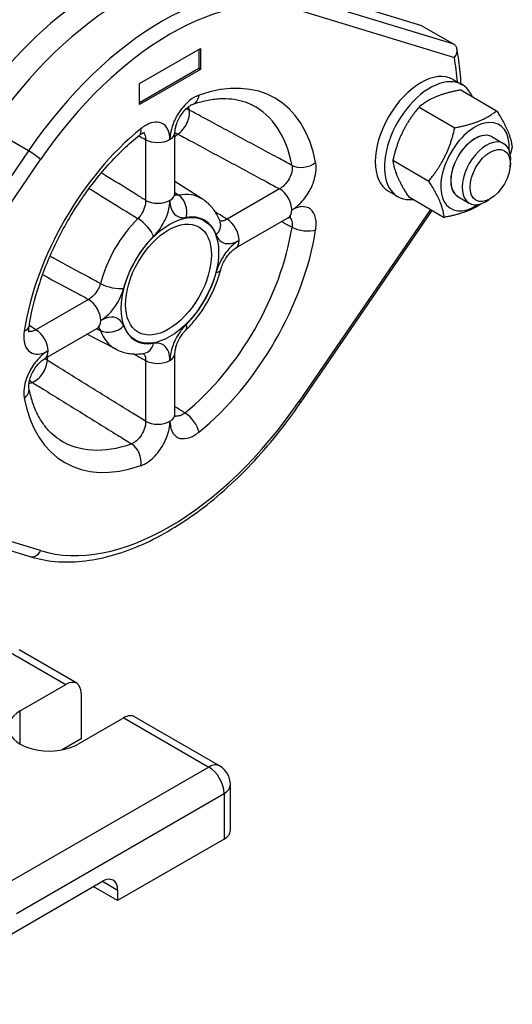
# Model space of a CAD drawing. Header units: millimetres. Extents: x 0 to 5940, y 0 to 4200.
# Tile 5 of 51: x 684 to 757, y 312 to 458. Entities that reach past the tile are written whole.
import ezdxf

# ---------------------------------------------------------------- set-up
doc = ezdxf.new("R2010")
doc.units = ezdxf.units.MM
doc.header["$LTSCALE"] = 50
doc.layers.add('02-LINIE-035', color=2, linetype='CONTINUOUS')

msp = doc.modelspace()

# ---------------------------------------------------------------- linework, layer by layer
at = {"layer": '02-LINIE-035'}
for p, q in [((743.91, 457.39), (727.3, 462.46)), ((748.66, 454.64), (725.22, 461.8)), ((725.67, 459.71), (748.76, 452.66)), ((743.91, 457.39), (748.66, 454.64)), ((701.9, 448.81), (710.95, 454.03)), ((710.72, 453.9), (710.72, 451.03)), ((710.95, 454.03), (710.95, 450.9)), ((710.72, 451.03), (701.9, 445.94)), ((710.95, 450.9), (701.9, 445.67)), ((710.95, 450.9), (710.72, 451.03)), ((748.56, 449.42), (749.92, 448.63)), ((701.9, 445.67), (701.9, 448.81)), ((749.69, 447.85), (755.03, 444.77)), ((743.49, 445.32), (748.82, 442.24)), ((685.37, 438.79), (679.71, 442.06)), ((707.17, 432.49), (707.17, 441.53)), ((754.38, 440.88), (756.08, 439.9)), ((702.8, 440.48), (702.8, 431.45)), ((685.37, 438.79), (661.93, 404.57)), ((664.09, 403.78), (687.18, 437.5)), ((739.59, 437.4), (744.93, 434.32)), ((757.06, 436.45), (757.12, 437.04)), ((711.28, 431.62), (707.17, 434.23)), ((722.75, 433.15), (714.92, 428.63)), ((738.96, 432.79), (740.32, 432)), ((741.91, 432), (747.24, 428.92)), ((749.26, 432.02), (750.96, 431.03)), ((754.44, 431.91), (753.95, 431.56)), ((724.03, 428.84), (716.2, 424.33)), ((745.19, 430.1), (725.67, 401.6)), ((725.85, 401.34), (745.45, 429.96)), ((694.31, 416.73), (686.48, 412.21)), ((695.59, 412.42), (687.76, 407.91)), ((698.4, 409.31), (694.08, 411.56)), ((707.17, 399.65), (707.17, 408.69)), ((702.8, 407.64), (702.8, 398.61)), ((687.18, 379.38), (664.09, 386.43)), ((662.15, 385.66), (685.59, 378.5)), ((682.37, 364.46), (690.95, 359.5)), ((692.55, 359.66), (683.97, 364.62)), ((684.16, 355.58), (690.95, 359.5)), ((693.21, 358.2), (693.21, 351.4)), ((684.16, 350.62), (684.16, 355.58)), ((699.55, 354.54), (692.76, 350.62)), ((699.55, 354.54), (712.22, 347.22)), ((713.82, 347.38), (701.15, 354.7)), ((693.21, 351.4), (690.39, 349.77)), ((712.22, 347.22), (681.32, 329.39)), ((715.42, 337.82), (715.42, 344.61)), ((683.59, 325.47), (714.48, 343.3)), ((714.48, 343.3), (714.48, 336.51)), ((714.48, 336.51), (698.64, 327.37)), ((664.7, 311.95), (696.38, 330.24)), ((698.64, 327.37), (695.02, 329.46)), ((696.38, 330.24), (698.64, 328.93)), ((698.64, 328.93), (698.64, 327.37))]:
    msp.add_line(p, q, dxfattribs=at)
msp.add_arc((712.22, 344.61), 3.2, 0, 60, dxfattribs=at)
for centre, major_axis, ratio, start_param, end_param in [((696.38, 425.35), (23.2, 40.18), 0.57735, 6.218356, 8.327001), ((699.64, 423.47), (23.2, 40.18), 0.57735, 0.132655, 1.438141), ((705.29, 420.2), (23.2, 40.18), 0.57735, 0.132655, 1.438141), ((706.42, 419.55), (22.4, 38.8), 0.57735, 0.132655, 1.438141), ((706.42, 419.55), (-30.4, -52.65), 0.57735, 2.452717, 2.531839), ((743.76, 441.1), (-4.8, -8.31), 0.57735, 3.141593, 6.283185), ((706.42, 419.55), (15.64, 27.08), 0.57735, 5.694813, 6.871557), ((745.12, 440.32), (-4.8, -8.31), 0.57735, 2.732723, 6.692055), ((708.94, 448.13), (0.84, -2.42), 0.679199, 0, 0.905331), ((707.6, 443.38), (-2.51, -0.5), 0.681781, 3.837777, 4.070161), ((689.93, 429.07), (13.99, 24.24), 0.57735, 5.700535, 5.726249), ((704.68, 420.55), (14.36, 24.87), 0.57735, 5.694813, 6.307881), ((707.6, 443.38), (1.21, 2.25), 0.556414, 3.909797, 5.683216), ((706.42, 419.55), (-15.64, -27.08), 0.57735, 4.124017, 5.300761), ((700.29, 443.13), (1.61, -1.99), 0.453162, 0, 0.704521), ((751.82, 436.45), (3.6, 6.24), 0.57735, 5.422548, 10.285415), ((704.61, 441.53), (2.56, 0), 0.57735, 5.497787, 6.283185), ((707.6, 443.38), (1.64, -1.96), 0.671979, 5.184658, 5.389154), ((593.91, 486.6), (138.15, 0), 0.57735, 5.673636, 5.679067), ((751.82, 436.45), (-2.56, -4.43), 0.57735, 3.141593, 6.283185), ((751.82, 436.45), (2.56, 4.43), 0.57735, 6.280368, 9.427596), ((704.61, 441.53), (-2.56, 0), 0.57735, 0.785398, 2.356194), ((753.52, 435.46), (2.56, 4.43), 0.57735, 5.378313, 10.329651), ((686.05, 438.15), (1.32, -0.9), 0.107995, 0.619646, 2.190442), ((726.3, 438.11), (2.51, 0.48), 0.679199, 3.841964, 5.377854), ((704.61, 432.49), (2.56, 0), 0.57735, 5.497787, 6.283185), ((704.68, 420.55), (6.44, 11.16), 0.57735, 6.25849, 6.730685), ((707.04, 429.94), (0.43, -2.52), 0.736098, 1.021637, 2.557527), ((722.75, 431.06), (-1.28, 2.22), 0.57735, 3.926991, 5.497787), ((704.61, 432.49), (2.56, 0), 0.57735, 3.926991, 5.497787), ((706.42, 419.55), (5.16, 8.94), 0.57735, 5.835685, 6.730685), ((722.75, 431.06), (1.28, -2.22), 0.57735, 0, 0.785398), ((704.68, 420.55), (-6.44, -11.16), 0.57735, 4.264889, 5.159889), ((702.19, 427.15), (-1.79, 1.83), 0.353309, 3.806711, 5.342601), ((704.68, 420.55), (-14.36, -24.87), 0.57735, 0.982424, 2.159168), ((711.5, 427.36), (2.4, 0.89), 0.736098, 5.261548, 6.283185), ((714.92, 426.54), (1.28, -2.22), 0.57735, 0.785398, 2.356194), ((726.3, 428.11), (-2.53, 0.4), 0.453162, 0.901182, 2.437072), ((706.42, 419.55), (5.16, 8.94), 0.57735, 1.123296, 2.018296), ((706.42, 419.55), (15.64, 27.08), 0.57735, 4.124017, 5.300761), ((714.92, 426.54), (1.28, -2.22), 0.57735, 0, 0.785398), ((706.42, 419.55), (-5.16, -8.94), 0.57735, 1.123296, 2.018296), ((711.5, 421.77), (2.48, -0.64), 0.353309, 5.618067, 6.283185), ((697.72, 419.41), (2.48, -0.64), 0.353309, 4.082177, 5.618067), ((694.31, 414.64), (-1.28, 2.22), 0.57735, 3.926991, 5.497787), ((694.31, 414.64), (1.28, -2.22), 0.57735, 0, 0.785398), ((697.72, 413.82), (-2.4, -0.89), 0.736098, 0.584066, 2.119955), ((706.42, 419.55), (-5.16, -8.94), 0.57735, 5.835685, 6.730685), ((707.04, 414.03), (1.79, -1.83), 0.353309, 0, 0.665119), ((682.93, 413.07), (2.53, -0.4), 0.453162, 5.578665, 6.283185), ((686.48, 410.12), (1.28, -2.22), 0.57735, 0.785398, 2.356194), ((704.68, 420.55), (-6.44, -11.16), 0.57735, 5.835685, 6.307881), ((702.19, 411.24), (0.43, -2.52), 0.736098, 0, 1.021637), ((686.48, 410.12), (1.28, -2.22), 0.57735, 0, 0.785398), ((704.61, 408.69), (2.56, 0), 0.57735, 5.497787, 6.283185), ((686.37, 406.61), (1.35, 2.18), 0.556414, 3.741562, 5.514981), ((686.37, 406.61), (-2.52, 0.44), 0.671979, 4.035624, 4.24012), ((592.1, 483.46), (-69.07, 119.64), 0.57735, 3.745711, 3.751142), ((704.61, 408.69), (-2.56, 0), 0.57735, 0.785398, 2.356194), ((689.93, 429.07), (13.99, 24.24), 0.57735, 3.698531, 3.724243), ((686.37, 406.61), (0.82, -2.42), 0.681781, 5.354617, 5.587001), ((682.93, 403.07), (2.51, 0.48), 0.679199, 5.377854, 6.283185), ((706.42, 419.55), (-15.64, -27.08), 0.57735, 5.694813, 6.871557), ((706.42, 419.55), (-22.4, -38.8), 0.57735, 0.132655, 1.438141), ((724.53, 402.25), (1.32, -0.9), 0.107995, 0, 0.619646), ((704.61, 399.65), (2.56, 0), 0.57735, 5.497787, 6.283185), ((708.94, 398.05), (1.61, -1.99), 0.453162, 0.704521, 2.24041), ((704.61, 399.65), (2.56, 0), 0.57735, 3.926991, 5.497787), ((704.68, 420.55), (-14.36, -24.87), 0.57735, 6.25849, 6.871557), ((700.29, 393.05), (-0.84, 2.42), 0.679199, 4.046924, 5.582814), ((686.05, 380.03), (-0.47, -1.53), 0.809323, 0, 1.38588), ((690.95, 356.89), (1.6, 2.77), 0.57735, 5.497787, 7.068583), ((688.46, 353.1), (-6.08, 0), 0.57735, 5.497787, 8.63938), ((699.55, 351.93), (1.6, 2.77), 0.57735, 0, 0.785398), ((712.22, 344.61), (1.6, 2.77), 0.57735, 0, 0.785398), ((712.22, 344.61), (-1.6, 2.77), 0.57735, 3.926991, 5.497787), ((712.22, 344.61), (3.2, 0), 0.57735, 5.497787, 6.283185), ((712.22, 337.82), (3.2, 0), 0.57735, 5.497787, 6.283185), ((696.38, 327.63), (1.6, 2.77), 0.57735, 5.497787, 7.068583)]:
    msp.add_ellipse(centre, major_axis=major_axis, ratio=ratio, start_param=start_param, end_param=end_param, dxfattribs=at)
for centre, major_axis in [((754.08, 435.14), (-2.12, -3.68)), ((706.42, 419.55), (5.12, 8.87)), ((706.21, 419.67), (4.52, 7.82))]:
    msp.add_ellipse(centre, major_axis=major_axis, ratio=0.57735, dxfattribs=at)
for points, knots in [([(748.76, 452.66), (748.76, 452.66), (748.76, 452.66), (748.84, 452.76), (748.9, 452.87), (749.02, 453.08), (749.06, 453.19), (749.15, 453.49), (749.17, 453.68), (749.13, 454.03), (749.08, 454.19), (748.91, 454.45), (748.8, 454.56), (748.66, 454.64)], [-0.4075085, -0.4075085, -0.4075085, -0.4075085, -0.4067513, -0.4067513, -0.347012, -0.347012, -0.2876627, -0.2876627, -0.1862559, -0.1862559, -0.0915581, -0.0915581, 0, 0, 0, 0]), ([(749.76, 448.72), (749.73, 449.32), (749.68, 449.91), (749.5, 451.67), (749.34, 452.82), (749.14, 453.94)], [1.6445981, 1.6445981, 1.6445981, 1.6445981, 1.6811614, 1.6811614, 1.7543098, 1.7543098, 1.7543098, 1.7543098]), ([(710.75, 447.08), (710.31, 446.93), (709.84, 446.67), (708.83, 445.86), (708.28, 445.27), (707.44, 444.03), (707.12, 443.41), (706.7, 442.29), (706.57, 441.8), (706.45, 441.04), (706.42, 440.75), (706.42, 440.48)], [-1.414508, -1.414508, -1.414508, -1.414508, -1.112177, -1.112177, -0.729875, -0.729875, -0.405486, -0.405486, -0.155956, -0.155956, 0, 0, 0, 0]), ([(709.78, 445.71), (710.5, 445.96), (711.2, 446.15), (712.55, 446.44), (713.21, 446.52), (714.46, 446.6), (715.05, 446.58), (716.19, 446.46), (716.72, 446.35), (717.74, 446.05), (718.22, 445.86), (718.68, 445.62)], [3.3386189, 3.3386189, 3.3386189, 3.3386189, 3.4513542, 3.4513542, 3.5640896, 3.5640896, 3.6768249, 3.6768249, 3.7895603, 3.7895603, 3.9022956, 3.9022956, 3.9022956, 3.9022956]), ([(707.17, 441.53), (707.17, 441.66), (707.19, 441.83), (707.25, 442.22), (707.3, 442.44), (707.46, 442.93), (707.57, 443.19), (707.82, 443.71), (707.98, 443.98), (708.31, 444.47), (708.5, 444.69), (708.85, 445.08), (709.03, 445.24), (709.35, 445.48), (709.49, 445.57), (709.67, 445.67), (709.74, 445.7), (709.78, 445.71)], [0, 0, 0, 0, 0.164814, 0.164814, 0.343848, 0.343848, 0.535333, 0.535333, 0.733845, 0.733845, 0.931976, 0.931976, 1.12201, 1.12201, 1.298111, 1.298111, 1.414508, 1.414508, 1.414508, 1.414508]), ([(724.59, 436.64), (723.87, 437.02), (723.16, 437.41), (720.53, 438.83), (718.61, 439.86), (716.69, 440.89), (714.78, 441.92), (712.87, 442.95), (710.41, 444.27), (709.86, 444.57), (709.31, 444.86)], [-4.131805, -4.131805, -4.131805, -4.131805, -3.674586, -3.674586, -2.444798, -2.444798, -2.444798, -1.222399, -1.222399, -0.870477, -0.870477, -0.870477, -0.870477]), ([(706.42, 440.48), (706.42, 441.01), (706.34, 441.49), (705.95, 442.38), (705.61, 442.74), (704.81, 443.08), (704.37, 443.11), (703.55, 442.94), (703.17, 442.79), (702.56, 442.44), (702.33, 442.27), (702.1, 442.09)], [-1.4145, -1.4145, -1.4145, -1.4145, -1.110357, -1.110357, -0.728553, -0.728553, -0.404752, -0.404752, -0.155674, -0.155674, 0, 0, 0, 0]), ([(685.46, 412.67), (685.78, 414.69), (686.28, 416.79), (687.66, 421.03), (688.53, 423.16), (690.57, 427.34), (691.75, 429.38), (694.34, 433.24), (695.76, 435.06), (698.74, 438.37), (700.31, 439.86), (701.89, 441.14)], [1.767823, 1.767823, 1.767823, 1.767823, 2.003171, 2.003171, 2.23852, 2.23852, 2.473869, 2.473869, 2.709218, 2.709218, 2.944566, 2.944566, 2.944566, 2.944566]), ([(701.89, 441.14), (702.03, 441.25), (702.16, 441.34), (702.38, 441.46), (702.47, 441.51), (702.6, 441.55), (702.63, 441.56), (702.63, 441.56)], [0, 0, 0, 0, 0.1542242, 0.1542242, 0.3084484, 0.3084484, 0.461549, 0.461549, 0.461549, 0.461549]), ([(702.48, 441.51), (702.57, 441.42), (702.65, 441.31), (702.78, 440.98), (702.81, 440.74), (702.8, 440.48)], [0.8998886, 0.8998886, 0.8998886, 0.8998886, 1.1103567, 1.1103567, 1.4145002, 1.4145002, 1.4145002, 1.4145002]), ([(707.6, 441.29), (708.15, 441), (708.7, 440.7), (711.16, 439.38), (713.07, 438.35), (714.98, 437.33), (716.9, 436.3), (718.82, 435.26), (721.41, 433.87), (722.08, 433.51), (722.75, 433.15)], [0.870477, 0.870477, 0.870477, 0.870477, 1.222399, 1.222399, 2.444798, 2.444798, 2.444798, 3.674586, 3.674586, 4.103867, 4.103867, 4.103867, 4.103867]), ([(724.59, 436.64), (724.61, 436.52), (724.62, 436.39), (724.63, 436.04), (724.6, 435.81), (724.46, 435.26), (724.33, 434.94), (723.97, 434.28), (723.72, 433.95), (723.22, 433.46), (722.98, 433.28), (722.75, 433.15)], [0, 0, 0, 0, 0.155674, 0.155674, 0.404752, 0.404752, 0.728553, 0.728553, 1.110346, 1.110346, 1.414508, 1.414508, 1.414508, 1.414508]), ([(724.56, 430.01), (725.02, 430.28), (725.47, 430.65), (726.44, 431.64), (726.92, 432.32), (727.62, 433.65), (727.86, 434.29), (728.12, 435.4), (728.18, 435.86), (728.18, 436.57), (728.16, 436.82), (728.11, 437.06)], [-1.414508, -1.414508, -1.414508, -1.414508, -1.110346, -1.110346, -0.728553, -0.728553, -0.404752, -0.404752, -0.155674, -0.155674, 0, 0, 0, 0]), ([(702.8, 431.45), (702.32, 431.75), (701.83, 432.05), (699.66, 433.4), (697.97, 434.45), (696.27, 435.5), (696.26, 435.51), (696.24, 435.52), (696.22, 435.53)], [0.800549, 0.800549, 0.800549, 0.800549, 1.122227, 1.122227, 2.244455, 2.244455, 2.244455, 2.255998, 2.255998, 2.255998, 2.255998]), ([(694.4, 433.22), (694.59, 433.1), (694.79, 432.97), (694.99, 432.85), (696.68, 431.81), (698.38, 430.76), (700.6, 429.39), (701.13, 429.06), (701.66, 428.74)], [-2.375194, -2.375194, -2.375194, -2.375194, -2.244455, -2.244455, -2.244455, -1.122227, -1.122227, -0.77261, -0.77261, -0.77261, -0.77261]), ([(707.22, 432.11), (707.22, 432.11), (707.22, 432.11), (707.21, 432.14), (707.2, 432.18), (707.18, 432.31), (707.17, 432.39), (707.17, 432.49)], [0.6815808, 0.6815808, 0.6815808, 0.6815808, 0.741126, 0.741126, 0.8640037, 0.8640037, 0.9868814, 0.9868814, 0.9868814, 0.9868814]), ([(707.7, 432.23), (707.59, 432.21), (707.48, 432.2), (707.31, 432.22), (707.25, 432.24), (707.19, 432.25)], [0, 0, 0, 0, 0.1557091, 0.1557091, 0.2516518, 0.2516518, 0.2516518, 0.2516518]), ([(702.8, 431.45), (702.81, 431.13), (702.76, 430.77), (702.53, 430.03), (702.35, 429.65), (701.98, 429.1), (701.83, 428.91), (701.66, 428.74)], [0, 0, 0, 0, 0.3641503, 0.3641503, 0.7473615, 0.7473615, 0.9868686, 0.9868686, 0.9868686, 0.9868686]), ([(704, 426.1), (704.34, 426.44), (704.67, 426.82), (705.42, 427.9), (705.8, 428.65), (706.3, 430.11), (706.42, 430.81), (706.42, 431.45)], [-0.9868686, -0.9868686, -0.9868686, -0.9868686, -0.7473615, -0.7473615, -0.3641503, -0.3641503, 0, 0, 0, 0]), ([(706.42, 431.45), (706.42, 431), (706.49, 430.59), (706.77, 429.78), (707.02, 429.43), (707.59, 429.02), (707.88, 428.91), (708.41, 428.85), (708.62, 428.86), (708.85, 428.9)], [-0.9868814, -0.9868814, -0.9868814, -0.9868814, -0.7287185, -0.7287185, -0.4048436, -0.4048436, -0.1557091, -0.1557091, 0, 0, 0, 0]), ([(713.91, 428.25), (713.81, 428.52), (713.69, 428.79), (713.43, 429.3), (713.29, 429.55), (712.97, 430.03), (712.79, 430.26), (712.41, 430.7), (712.2, 430.91), (711.76, 431.29), (711.53, 431.46), (711.28, 431.62)], [1.9086946, 1.9086946, 1.9086946, 1.9086946, 1.9932555, 1.9932555, 2.0778165, 2.0778165, 2.1623774, 2.1623774, 2.2469383, 2.2469383, 2.3314993, 2.3314993, 2.3314993, 2.3314993]), ([(728.11, 427.07), (728.18, 427.52), (728.2, 427.95), (728.1, 428.97), (727.9, 429.5), (727.27, 430.25), (726.83, 430.47), (725.79, 430.54), (725.17, 430.37), (724.56, 430.01)], [-1.4145, -1.4145, -1.4145, -1.4145, -1.175054, -1.175054, -0.791941, -0.791941, -0.409457, -0.409457, 0, 0, 0, 0]), ([(714.92, 428.63), (714.46, 428.92), (713.99, 429.21), (713.41, 429.58), (713.29, 429.65), (713.18, 429.72)], [0.8005486, 0.8005486, 0.8005486, 0.8005486, 1.1222274, 1.1222274, 1.2013701, 1.2013701, 1.2013701, 1.2013701]), ([(724.03, 428.84), (724.11, 428.89), (724.19, 428.93), (724.31, 428.98), (724.35, 428.99), (724.38, 428.99), (724.39, 428.99), (724.39, 428.99)], [0, 0, 0, 0, 0.1229758, 0.1229758, 0.2459516, 0.2459516, 0.3052282, 0.3052282, 0.3052282, 0.3052282]), ([(724.24, 428.95), (724.27, 428.92), (724.29, 428.9), (724.48, 428.68), (724.58, 428.41), (724.63, 427.9), (724.63, 427.68), (724.59, 427.46)], [0.7362207, 0.7362207, 0.7362207, 0.7362207, 0.7919408, 0.7919408, 1.1750543, 1.1750543, 1.4145002, 1.4145002, 1.4145002, 1.4145002]), ([(714.92, 428.63), (714.81, 428.56), (714.7, 428.5), (714.41, 428.39), (714.23, 428.36), (714, 428.37), (713.92, 428.38), (713.85, 428.41)], [0, 0, 0, 0, 0.155966, 0.155966, 0.4055115, 0.4055115, 0.5313253, 0.5313253, 0.5313253, 0.5313253]), ([(713.31, 426.32), (713.44, 425.97), (713.63, 425.68), (714.17, 425.19), (714.55, 425.03), (715.3, 424.99), (715.66, 425.04), (716.26, 425.25), (716.5, 425.36), (716.73, 425.5)], [-0.9868814, -0.9868814, -0.9868814, -0.9868814, -0.7299208, -0.7299208, -0.4055115, -0.4055115, -0.155966, -0.155966, 0, 0, 0, 0]), ([(716.73, 425.5), (716.34, 425.27), (715.95, 424.97), (715.12, 424.17), (714.69, 423.64), (714.04, 422.6), (713.8, 422.12), (713.49, 421.33), (713.39, 421.03), (713.31, 420.73)], [-0.9868686, -0.9868686, -0.9868686, -0.9868686, -0.7287185, -0.7287185, -0.4048436, -0.4048436, -0.1557091, -0.1557091, 0, 0, 0, 0]), ([(696.08, 419.08), (695.53, 419.37), (694.99, 419.67), (692.69, 420.91), (690.94, 421.85), (689.18, 422.8), (688.98, 422.91), (688.77, 423.02), (688.57, 423.13)], [-4.131992, -4.131992, -4.131992, -4.131992, -3.782374, -3.782374, -2.660147, -2.660147, -2.660147, -2.529408, -2.529408, -2.529408, -2.529408]), ([(713.98, 421.13), (714.04, 421.36), (714.13, 421.61), (714.34, 422.13), (714.48, 422.4), (714.79, 422.91), (714.96, 423.15), (715.32, 423.59), (715.5, 423.78), (715.84, 424.08), (716, 424.2), (716.16, 424.3), (716.18, 424.31), (716.2, 424.33)], [0, 0, 0, 0, 0.186159, 0.186159, 0.3823952, 0.3823952, 0.579769, 0.579769, 0.7743825, 0.7743825, 0.9571864, 0.9571864, 0.9868686, 0.9868686, 0.9868686, 0.9868686]), ([(687.48, 420.39), (687.5, 420.38), (687.52, 420.37), (687.54, 420.36), (689.29, 419.42), (691.04, 418.48), (693.3, 417.27), (693.8, 417), (694.31, 416.73)], [2.648604, 2.648604, 2.648604, 2.648604, 2.660147, 2.660147, 2.660147, 3.782374, 3.782374, 4.104053, 4.104053, 4.104053, 4.104053]), ([(708.83, 412.21), (709.31, 412.68), (709.78, 413.19), (710.65, 414.27), (711.06, 414.84), (711.83, 416.02), (712.18, 416.63), (712.82, 417.88), (713.11, 418.52), (713.6, 419.82), (713.81, 420.48), (713.98, 421.13)], [0.3378983, 0.3378983, 0.3378983, 0.3378983, 0.5168982, 0.5168982, 0.6958982, 0.6958982, 0.8748981, 0.8748981, 1.0538981, 1.0538981, 1.2328981, 1.2328981, 1.2328981, 1.2328981]), ([(696.08, 419.08), (696.04, 418.93), (695.99, 418.78), (695.83, 418.39), (695.7, 418.15), (695.37, 417.64), (695.14, 417.38), (694.71, 416.98), (694.51, 416.84), (694.31, 416.73)], [0, 0, 0, 0, 0.1557091, 0.1557091, 0.4048436, 0.4048436, 0.7287185, 0.7287185, 0.9868814, 0.9868814, 0.9868814, 0.9868814]), ([(696.12, 413.59), (696.51, 413.82), (696.9, 414.12), (697.73, 414.92), (698.16, 415.46), (698.81, 416.49), (699.05, 416.97), (699.36, 417.76), (699.46, 418.06), (699.53, 418.36)], [-0.9868814, -0.9868814, -0.9868814, -0.9868814, -0.7287185, -0.7287185, -0.4048436, -0.4048436, -0.1557091, -0.1557091, 0, 0, 0, 0]), ([(699.53, 412.77), (699.42, 413.1), (699.24, 413.37), (698.68, 413.92), (698.23, 414.1), (697.21, 414.08), (696.67, 413.91), (696.12, 413.59)], [-0.9868686, -0.9868686, -0.9868686, -0.9868686, -0.7473615, -0.7473615, -0.3641503, -0.3641503, 0, 0, 0, 0]), ([(708.85, 412.99), (708.48, 412.63), (708.14, 412.21), (707.44, 411.19), (707.12, 410.57), (706.7, 409.45), (706.57, 408.96), (706.45, 408.2), (706.42, 407.91), (706.42, 407.64)], [-0.9868814, -0.9868814, -0.9868814, -0.9868814, -0.7299208, -0.7299208, -0.4055115, -0.4055115, -0.155966, -0.155966, 0, 0, 0, 0]), ([(684.74, 412.02), (684.65, 411.46), (684.65, 410.92), (684.83, 409.85), (685.07, 409.37), (685.73, 408.77), (686.11, 408.61), (686.86, 408.57), (687.22, 408.62), (687.82, 408.83), (688.06, 408.94), (688.29, 409.08)], [-1.414508, -1.414508, -1.414508, -1.414508, -1.112177, -1.112177, -0.729875, -0.729875, -0.405486, -0.405486, -0.155956, -0.155956, 0, 0, 0, 0]), ([(685.47, 411.83), (685.47, 411.83), (685.45, 411.86), (685.43, 411.99), (685.42, 412.09), (685.42, 412.35), (685.43, 412.5), (685.46, 412.67)], [0.952945, 0.952945, 0.952945, 0.952945, 1.1060538, 1.1060538, 1.2602808, 1.2602808, 1.4145077, 1.4145077, 1.4145077, 1.4145077]), ([(686.48, 412.21), (686.37, 412.14), (686.26, 412.09), (685.97, 411.97), (685.79, 411.94), (685.56, 411.95), (685.5, 411.96), (685.43, 411.98)], [0, 0, 0, 0, 0.1559562, 0.1559562, 0.4054861, 0.4054861, 0.5146012, 0.5146012, 0.5146012, 0.5146012]), ([(695.59, 412.42), (695.67, 412.47), (695.75, 412.51), (695.87, 412.56), (695.91, 412.57), (695.94, 412.57), (695.95, 412.57), (695.95, 412.57)], [0, 0, 0, 0, 0.1228751, 0.1228751, 0.2457503, 0.2457503, 0.3052885, 0.3052885, 0.3052885, 0.3052885]), ([(695.8, 412.53), (695.81, 412.52), (695.81, 412.52), (695.93, 412.41), (696.02, 412.27), (696.08, 412.1)], [0.7352167, 0.7352167, 0.7352167, 0.7352167, 0.7473615, 0.7473615, 0.9868686, 0.9868686, 0.9868686, 0.9868686]), ([(707.17, 408.69), (707.17, 408.82), (707.19, 408.99), (707.25, 409.38), (707.3, 409.6), (707.46, 410.09), (707.57, 410.35), (707.82, 410.87), (707.98, 411.14), (708.31, 411.62), (708.49, 411.85), (708.73, 412.1), (708.78, 412.16), (708.83, 412.21)], [0, 0, 0, 0, 0.165111, 0.165111, 0.3441947, 0.3441947, 0.5357197, 0.5357197, 0.7330959, 0.7330959, 0.9304722, 0.9304722, 0.9868814, 0.9868814, 0.9868814, 0.9868814]), ([(706.42, 407.64), (706.42, 408.09), (706.36, 408.51), (706.08, 409.31), (705.83, 409.66), (705.26, 410.08), (704.97, 410.18), (704.44, 410.24), (704.23, 410.23), (704, 410.19)], [-0.9868686, -0.9868686, -0.9868686, -0.9868686, -0.7287185, -0.7287185, -0.4048436, -0.4048436, -0.1557091, -0.1557091, 0, 0, 0, 0]), ([(688.29, 409.08), (687.83, 408.81), (687.38, 408.45), (686.41, 407.45), (685.93, 406.77), (685.23, 405.44), (684.99, 404.8), (684.73, 403.7), (684.67, 403.23), (684.67, 402.52), (684.69, 402.27), (684.74, 402.03)], [-1.4145, -1.4145, -1.4145, -1.4145, -1.110357, -1.110357, -0.728553, -0.728553, -0.404752, -0.404752, -0.155674, -0.155674, 0, 0, 0, 0]), ([(698.4, 409.31), (698.66, 409.17), (698.92, 409.05), (699.48, 408.86), (699.76, 408.79), (700.33, 408.67), (700.62, 408.64), (701.19, 408.6), (701.48, 408.6), (702.06, 408.63), (702.34, 408.67), (702.63, 408.71)], [5.5224824, 5.5224824, 5.5224824, 5.5224824, 5.6070433, 5.6070433, 5.6916042, 5.6916042, 5.7761652, 5.7761652, 5.8607261, 5.8607261, 5.9452871, 5.9452871, 5.9452871, 5.9452871]), ([(700.99, 408.61), (701.11, 408.55), (701.23, 408.48), (701.83, 408.16), (702.32, 407.9), (702.8, 407.64)], [3.7032314, 3.7032314, 3.7032314, 3.7032314, 3.7823741, 3.7823741, 4.1040529, 4.1040529, 4.1040529, 4.1040529]), ([(702.46, 408.69), (702.58, 408.58), (702.67, 408.42), (702.79, 408.07), (702.81, 407.86), (702.8, 407.64)], [0.4555395, 0.4555395, 0.4555395, 0.4555395, 0.7287185, 0.7287185, 0.9868686, 0.9868686, 0.9868686, 0.9868686]), ([(685.44, 403.56), (685.43, 403.62), (685.42, 403.72), (685.42, 403.99), (685.43, 404.15), (685.5, 404.54), (685.55, 404.76), (685.71, 405.25), (685.81, 405.51), (686.07, 406.03), (686.22, 406.3), (686.56, 406.79), (686.74, 407.02), (687.1, 407.4), (687.28, 407.56), (687.56, 407.78), (687.67, 407.85), (687.76, 407.91)], [0, 0, 0, 0, 0.157961, 0.157961, 0.323196, 0.323196, 0.501823, 0.501823, 0.692957, 0.692957, 0.891345, 0.891345, 1.089633, 1.089633, 1.280024, 1.280024, 1.4145, 1.4145, 1.4145, 1.4145]), ([(702.8, 398.61), (702.16, 399.01), (701.51, 399.41), (699.01, 400.96), (697.15, 402.1), (695.3, 403.25), (693.46, 404.39), (691.62, 405.53), (689.24, 407), (688.71, 407.32), (688.18, 407.65)], [0.800507, 0.800507, 0.800507, 0.800507, 1.229788, 1.229788, 2.459576, 2.459576, 2.459576, 3.681975, 3.681975, 4.033898, 4.033898, 4.033898, 4.033898]), ([(685.94, 404.39), (686.47, 404.06), (687.01, 403.73), (689.38, 402.26), (691.22, 401.13), (693.07, 399.99), (694.92, 398.84), (696.78, 397.69), (699.32, 396.12), (700.01, 395.69), (700.7, 395.27)], [-4.033898, -4.033898, -4.033898, -4.033898, -3.681975, -3.681975, -2.459576, -2.459576, -2.459576, -1.229788, -1.229788, -0.77257, -0.77257, -0.77257, -0.77257]), ([(689.97, 395.9), (689.54, 396.18), (689.13, 396.49), (688.36, 397.22), (688, 397.64), (687.33, 398.56), (687.01, 399.07), (686.45, 400.19), (686.2, 400.79), (685.77, 402.11), (685.59, 402.81), (685.44, 403.56)], [0.8100934, 0.8100934, 0.8100934, 0.8100934, 0.9228287, 0.9228287, 1.0355641, 1.0355641, 1.1482994, 1.1482994, 1.2610348, 1.2610348, 1.3737701, 1.3737701, 1.3737701, 1.3737701]), ([(685.59, 378.5), (688, 377.76), (690.63, 377.54), (696.1, 378.09), (698.94, 378.86), (704.66, 381.3), (707.54, 382.96), (713.18, 387.07), (715.94, 389.52), (721.16, 395.02), (723.62, 398.08), (725.85, 401.34)], [5.630443, 5.630443, 5.630443, 5.630443, 5.89154, 5.89154, 6.152637, 6.152637, 6.413734, 6.413734, 6.674831, 6.674831, 6.935928, 6.935928, 6.935928, 6.935928]), ([(707.22, 399.27), (707.22, 399.27), (707.22, 399.27), (707.21, 399.3), (707.2, 399.34), (707.18, 399.47), (707.17, 399.55), (707.17, 399.65)], [1.1092775, 1.1092775, 1.1092775, 1.1092775, 1.1685532, 1.1685532, 1.2915304, 1.2915304, 1.4145077, 1.4145077, 1.4145077, 1.4145077]), ([(708.65, 399.86), (708.54, 399.76), (708.42, 399.68), (708.12, 399.51), (707.93, 399.43), (707.55, 399.36), (707.36, 399.36), (707.19, 399.42)], [0, 0, 0, 0, 0.1556738, 0.1556738, 0.4047518, 0.4047518, 0.6782795, 0.6782795, 0.6782795, 0.6782795]), ([(702.8, 398.61), (702.82, 398.25), (702.75, 397.84), (702.47, 397.05), (702.28, 396.68), (701.81, 396.03), (701.53, 395.75), (701.06, 395.42), (700.88, 395.33), (700.7, 395.27)], [0, 0, 0, 0, 0.409457, 0.409457, 0.791941, 0.791941, 1.175054, 1.175054, 1.4145, 1.4145, 1.4145, 1.4145]), ([(702.1, 392.01), (702.45, 392.13), (702.82, 392.32), (703.75, 392.97), (704.31, 393.52), (705.27, 394.81), (705.68, 395.55), (706.26, 397.09), (706.42, 397.9), (706.42, 398.61)], [-1.4145, -1.4145, -1.4145, -1.4145, -1.175054, -1.175054, -0.791941, -0.791941, -0.409457, -0.409457, 0, 0, 0, 0]), ([(706.42, 398.61), (706.42, 398.08), (706.51, 397.6), (706.9, 396.71), (707.24, 396.35), (708.04, 396.01), (708.48, 395.98), (709.3, 396.15), (709.68, 396.3), (710.29, 396.66), (710.52, 396.82), (710.75, 397.01)], [-1.414508, -1.414508, -1.414508, -1.414508, -1.110346, -1.110346, -0.728553, -0.728553, -0.404752, -0.404752, -0.155674, -0.155674, 0, 0, 0, 0])]:
    msp.add_open_spline(points, degree=3, knots=knots, dxfattribs=at)
for points, weights in [([(749.69, 447.85), (745.68, 447.11), (743.49, 445.32)], [1, 1.15470053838, 1]), ([(743.49, 445.32), (740.64, 441.88), (739.59, 437.4)], [1, 1.15470053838, 1]), ([(748.82, 442.24), (752.83, 442.98), (755.03, 444.77)], [1, 1.15470053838, 1]), ([(755.03, 444.77), (757.09, 441.55), (757.34, 439.37)], [1, 1.15470053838, 1]), ([(744.93, 434.32), (747.78, 437.75), (748.82, 442.24)], [1, 1.15470053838, 1]), ([(757.34, 439.37), (757.21, 438.83), (757.07, 438.33)], [1, 1.016444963, 1.02939366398]), ([(739.59, 437.4), (739.85, 435.22), (741.91, 432)], [1, 1.15470053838, 1]), ([(747.24, 428.92), (746.99, 431.09), (744.93, 434.32)], [1, 1.15470053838, 1]), ([(752.77, 430.94), (750.77, 429.57), (747.24, 428.92)], [1.03599206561, 1.13391057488, 1])]:
    msp.add_rational_spline(points, weights, degree=2, dxfattribs=at)
for points in [[(701.77, 441.04), (702.11, 440.85), (702.46, 440.67), (702.8, 440.48)], [(707.7, 432.23), (707.52, 432.33), (707.35, 432.44), (707.17, 432.55)], [(713.91, 428.25), (713.91, 428.25), (713.91, 428.25), (713.91, 428.25)], [(723.06, 428.28), (723.57, 428.01), (724.08, 427.73), (724.59, 427.46)], [(686.48, 412.21), (686.15, 412.42), (685.82, 412.63), (685.48, 412.83)], [(695.54, 412.39), (695.72, 412.3), (695.9, 412.2), (696.08, 412.1)], [(702.63, 408.71), (702.63, 408.71), (702.63, 408.72), (702.63, 408.72)], [(708.65, 399.86), (708.16, 400.16), (707.67, 400.47), (707.17, 400.77)]]:
    msp.add_open_spline(points, degree=3, dxfattribs=at)

doc.saveas('drawing.dxf')
